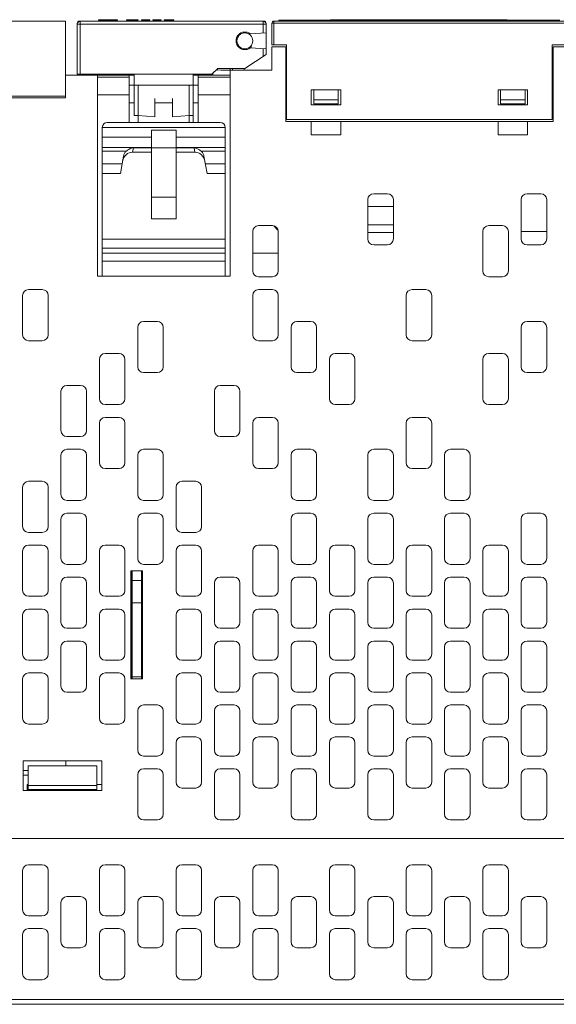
# Model space of a CAD drawing. Extents: x 0 to 866, y -1 to 607.
# Tile 33 of 39: x 323 to 377, y 417 to 517. Entities that reach past the tile are written whole.
import ezdxf

# ---------------------------------------------------------------- set-up
doc = ezdxf.new("R2010")
doc.units = 0
doc.header["$LTSCALE"] = 23.1
doc.header["$MEASUREMENT"] = 0
doc.layers.get('0').update_dxf_attribs({"linetype": 'CONTINUOUS'})

msp = doc.modelspace()

# ---------------------------------------------------------------- linework, layer by layer
at = {"lineweight": 5}
for p, q in [((297.452, 516.973), (327.252, 516.973)), ((327.252, 516.973), (327.252, 509.162)), ((328.652, 516.972), (347.452, 516.972)), ((328.752, 511.572), (328.752, 516.972)), ((330.627, 517.122), (330.627, 517.072)), ((330.627, 517.122), (332.562, 517.122)), ((330.627, 517.072), (332.562, 517.072)), ((330.713, 517.072), (330.713, 517.122)), ((332.476, 517.072), (332.476, 517.122)), ((332.562, 517.072), (332.562, 517.122)), ((333.459, 517.122), (334.665, 517.122)), ((333.459, 517.072), (334.665, 517.072)), ((333.46, 517.122), (333.46, 517.072)), ((334.665, 517.072), (334.665, 517.122)), ((334.979, 517.072), (334.979, 517.122)), ((334.979, 517.122), (335.836, 517.122)), ((334.979, 517.072), (335.836, 517.072)), ((335.161, 517.072), (335.161, 517.122)), ((335.313, 517.072), (335.313, 517.122)), ((335.836, 517.072), (335.836, 517.122)), ((336.128, 517.072), (336.128, 517.122)), ((336.128, 517.122), (336.979, 517.122)), ((336.128, 517.072), (336.979, 517.072)), ((336.979, 517.072), (336.979, 517.122)), ((337.295, 517.072), (337.295, 517.122)), ((337.295, 517.122), (338.266, 517.122)), ((337.295, 517.072), (338.266, 517.072)), ((337.463, 517.072), (337.463, 517.122)), ((338.064, 517.072), (338.064, 517.122)), ((338.266, 517.072), (338.266, 517.122)), ((347.352, 515.763), (347.352, 516.972)), ((348.452, 514.572), (348.452, 516.972)), ((378.052, 516.972), (348.452, 516.972)), ((348.952, 517.072), (348.952, 516.972)), ((377.552, 517.072), (348.952, 517.072)), ((354.226, 517.082), (354.226, 517.092)), ((354.226, 517.092), (354.341, 517.092)), ((354.341, 517.072), (354.341, 517.102)), ((354.341, 517.102), (358.654, 517.102)), ((354.632, 517.072), (354.632, 517.102)), ((355.827, 517.072), (355.827, 517.102)), ((356.034, 517.072), (356.034, 517.102)), ((356.052, 517.072), (356.052, 517.102)), ((356.339, 517.072), (356.339, 517.102)), ((356.756, 517.072), (356.756, 517.102)), ((357.007, 517.072), (357.007, 517.102)), ((357.048, 517.072), (357.048, 517.102)), ((357.113, 517.072), (357.113, 517.102)), ((357.172, 517.072), (357.172, 517.102)), ((357.225, 517.072), (357.225, 517.102)), ((357.257, 517.072), (357.257, 517.102)), ((357.554, 517.072), (357.554, 517.102)), ((358.232, 517.072), (358.232, 517.102)), ((358.529, 517.072), (358.529, 517.102)), ((358.562, 517.072), (358.562, 517.102)), ((358.591, 517.072), (358.591, 517.102)), ((358.615, 517.072), (358.615, 517.102)), ((358.633, 517.072), (358.633, 517.102)), ((358.646, 517.072), (358.646, 517.102)), ((358.657, 517.072), (358.657, 517.102)), ((358.657, 517.102), (360.525, 517.102)), ((358.871, 517.102), (358.871, 517.072)), ((359.596, 517.072), (359.596, 517.102)), ((360.101, 517.072), (360.101, 517.102)), ((360.2, 517.072), (360.2, 517.102)), ((360.251, 517.072), (360.251, 517.102)), ((360.288, 517.072), (360.288, 517.102)), ((360.353, 517.072), (360.353, 517.102)), ((360.416, 517.072), (360.416, 517.102)), ((360.476, 517.072), (360.476, 517.102)), ((360.513, 517.072), (360.513, 517.102)), ((360.527, 517.072), (360.527, 517.102)), ((360.527, 517.102), (363.228, 517.102)), ((360.824, 517.072), (360.824, 517.102)), ((361.217, 517.072), (361.217, 517.102)), ((361.33, 517.072), (361.33, 517.102)), ((361.537, 517.072), (361.537, 517.102)), ((362.704, 517.072), (362.704, 517.102)), ((363.032, 517.072), (363.032, 517.102)), ((363.228, 517.072), (363.228, 517.102)), ((363.234, 517.072), (363.234, 517.102)), ((363.248, 517.072), (363.248, 517.102)), ((363.248, 517.102), (372.163, 517.102)), ((363.993, 517.072), (363.993, 517.102)), ((364.113, 517.072), (364.113, 517.102)), ((364.744, 517.072), (364.744, 517.102)), ((364.872, 517.072), (364.872, 517.102)), ((365.656, 517.072), (365.656, 517.102)), ((366.262, 517.072), (366.262, 517.102)), ((367.01, 517.072), (367.01, 517.102)), ((367.847, 517.072), (367.847, 517.102)), ((368.25, 517.072), (368.25, 517.102)), ((369.865, 517.072), (369.865, 517.102)), ((371.885, 517.072), (371.885, 517.102)), ((371.909, 517.072), (371.909, 517.102)), ((371.927, 517.072), (371.927, 517.102)), ((371.968, 517.072), (371.968, 517.102)), ((372.005, 517.072), (372.005, 517.102)), ((372.038, 517.072), (372.038, 517.102)), ((372.068, 517.072), (372.068, 517.102)), ((372.093, 517.072), (372.093, 517.102)), ((372.114, 517.072), (372.114, 517.102)), ((372.132, 517.072), (372.132, 517.102)), ((372.146, 517.072), (372.146, 517.102)), ((372.155, 517.072), (372.155, 517.102)), ((372.161, 517.072), (372.161, 517.102)), ((372.163, 517.072), (372.163, 517.102)), ((328.452, 511.572), (328.452, 516.772)), ((328.452, 516.672), (347.652, 516.672)), ((346.05, 515.685), (347.652, 515.781)), ((347.652, 513.572), (347.652, 516.772)), ((348.252, 516.772), (348.252, 514.572)), ((348.252, 516.772), (378.252, 516.772)), ((344.631, 515.173), (344.727, 515.173)), ((344.892, 515.472), (344.753, 515.472)), ((344.945, 514.272), (345.114, 514.272)), ((345.448, 514.174), (345.448, 514.078)), ((346.051, 514.259), (347.652, 514.162)), ((346.152, 514.259), (346.152, 514.532)), ((347.352, 514.18), (347.352, 513.376)), ((349.752, 514.572), (348.252, 514.572)), ((348.252, 514.372), (348.252, 511.972)), ((349.652, 514.372), (348.252, 514.372)), ((349.652, 506.773), (349.652, 514.372)), ((349.752, 514.572), (349.752, 506.973)), ((376.752, 506.973), (376.752, 514.572)), ((378.252, 514.572), (376.752, 514.572)), ((376.852, 514.372), (376.852, 506.773)), ((378.252, 514.372), (376.852, 514.372)), ((345.502, 512.172), (347.652, 513.572)), ((342.152, 511.572), (342.752, 512.172)), ((342.75, 512.006), (342.585, 512.007)), ((342.75, 512.004), (342.585, 512.005)), ((345.502, 512.172), (342.752, 512.172)), ((344.002, 491.022), (344.002, 512.172)), ((348.252, 511.972), (344.002, 511.972)), ((344.252, 511.972), (344.252, 512.172)), ((345.448, 512.172), (345.448, 511.972)), ((349.752, 511.972), (349.652, 511.972)), ((376.852, 511.972), (376.752, 511.972)), ((327.252, 511.477), (334.252, 511.477)), ((342.152, 511.572), (328.452, 511.572)), ((330.052, 511.572), (330.052, 511.477)), ((330.502, 491.022), (330.502, 511.477)), ((333.752, 511.269), (330.502, 511.269)), ((332.052, 511.477), (332.052, 511.572)), ((333.752, 506.672), (333.752, 511.477)), ((334.252, 511.572), (334.252, 510.472)), ((340.252, 510.472), (340.252, 511.572)), ((344.002, 511.477), (340.252, 511.477)), ((340.752, 506.672), (340.752, 511.477)), ((344.002, 511.269), (340.752, 511.269)), ((342.252, 511.477), (342.252, 511.672)), ((340.752, 510.472), (333.752, 510.472)), ((334.252, 510.409), (334.252, 507.392)), ((334.652, 510.409), (334.652, 506.672)), ((339.852, 506.672), (339.852, 510.409)), ((340.252, 506.672), (340.252, 510.409)), ((352.252, 509.973), (352.252, 508.473)), ((355.252, 509.973), (352.252, 509.973)), ((352.502, 508.573), (352.502, 509.973)), ((355.002, 509.973), (355.002, 508.573)), ((355.252, 508.473), (355.252, 509.973)), ((371.252, 509.973), (371.252, 508.473)), ((374.252, 509.973), (371.252, 509.973)), ((371.502, 508.573), (371.502, 509.973)), ((374.002, 509.973), (374.002, 508.573)), ((374.252, 508.473), (374.252, 509.973)), ((327.252, 509.348), (297.552, 509.348)), ((297.552, 509.162), (327.252, 509.162)), ((330.502, 509.479), (333.752, 509.479)), ((336.352, 507.234), (336.352, 509.091)), ((338.152, 509.091), (338.152, 507.234)), ((344.002, 509.479), (340.752, 509.479)), ((355.002, 508.973), (352.502, 508.973)), ((374.002, 508.973), (371.502, 508.973)), ((334.252, 508.672), (333.752, 508.672)), ((338.152, 508.672), (336.352, 508.672)), ((340.752, 508.672), (340.252, 508.672)), ((352.252, 508.473), (355.252, 508.473)), ((355.002, 508.573), (352.502, 508.573)), ((371.252, 508.473), (374.252, 508.473)), ((374.002, 508.573), (371.502, 508.573)), ((334.652, 507.392), (334.252, 507.392)), ((334.652, 507.392), (336.352, 507.234)), ((339.852, 507.392), (338.152, 507.234)), ((340.252, 507.392), (339.852, 507.392)), ((376.852, 506.773), (349.652, 506.773)), ((376.752, 506.973), (349.752, 506.973)), ((352.252, 505.413), (352.252, 506.773)), ((355.252, 506.773), (355.252, 505.413)), ((371.252, 505.413), (371.252, 506.773)), ((374.252, 506.773), (374.252, 505.413)), ((331.002, 506.172), (331.002, 491.022)), ((343.502, 506.172), (331.002, 506.172)), ((331.502, 506.672), (343.002, 506.672)), ((336.002, 505.872), (336.002, 496.872)), ((338.502, 505.872), (336.002, 505.872)), ((338.502, 496.872), (338.502, 505.872)), ((343.502, 502.494), (343.502, 506.172)), ((336.002, 505.172), (331.002, 505.172)), ((343.502, 505.172), (338.502, 505.172)), ((355.252, 505.413), (352.252, 505.413)), ((374.252, 505.413), (371.252, 505.413)), ((331.002, 504.118), (336.002, 504.118)), ((333.454, 503.758), (331.002, 503.758)), ((334.082, 503.647), (334.162, 504.103)), ((336.002, 504.103), (334.162, 504.103)), ((338.502, 504.072), (336.002, 504.072)), ((338.502, 504.118), (343.502, 504.118)), ((340.341, 504.103), (338.502, 504.103)), ((340.341, 504.103), (340.422, 503.647)), ((343.502, 503.758), (341.049, 503.758)), ((333.162, 503.25), (332.852, 501.488)), ((336.002, 503.647), (334.082, 503.647)), ((340.422, 503.647), (338.502, 503.647)), ((341.652, 501.488), (341.341, 503.25)), ((333.023, 502.458), (331.002, 502.458)), ((343.502, 502.458), (341.481, 502.458)), ((343.502, 491.022), (343.502, 502.458)), ((332.852, 501.488), (331.002, 501.488)), ((343.502, 501.488), (341.652, 501.488)), ((336.002, 499.072), (338.502, 499.072)), ((358.002, 494.822), (358.002, 498.822)), ((358.602, 499.422), (360.002, 499.422)), ((360.602, 498.822), (360.602, 494.822)), ((373.602, 494.822), (373.602, 498.822)), ((374.202, 499.422), (375.602, 499.422)), ((376.202, 498.822), (376.202, 494.822)), ((358.002, 498.109), (360.602, 498.109)), ((338.502, 496.872), (336.002, 496.872)), ((346.902, 496.172), (348.302, 496.172)), ((348.454, 496.141), (348.871, 495.724)), ((360.602, 496.272), (358.002, 496.272)), ((370.302, 496.172), (371.702, 496.172)), ((331.002, 494.795), (343.502, 494.795)), ((346.302, 491.572), (346.302, 495.572)), ((348.902, 495.572), (348.902, 491.572)), ((358.002, 495.472), (360.602, 495.472)), ((369.702, 491.572), (369.702, 495.572)), ((372.302, 495.572), (372.302, 491.572)), ((373.602, 495.572), (376.202, 495.572)), ((343.502, 493.89), (331.002, 493.89)), ((360.002, 494.222), (358.602, 494.222)), ((375.602, 494.222), (374.202, 494.222)), ((331.002, 493.372), (343.502, 493.372)), ((348.902, 493.377), (346.302, 493.377)), ((343.502, 492.547), (331.002, 492.547)), ((344.002, 491.022), (330.502, 491.022)), ((348.302, 490.972), (346.902, 490.972)), ((371.702, 490.972), (370.302, 490.972)), ((322.902, 485.072), (322.902, 489.072)), ((323.502, 489.672), (324.902, 489.672)), ((325.502, 489.072), (325.502, 485.072)), ((346.302, 485.072), (346.302, 489.072)), ((346.902, 489.672), (348.302, 489.672)), ((348.902, 489.072), (348.902, 485.072)), ((361.902, 485.072), (361.902, 489.072)), ((362.502, 489.672), (363.902, 489.672)), ((364.502, 489.072), (364.502, 485.072)), ((334.602, 481.822), (334.602, 485.822)), ((335.202, 486.422), (336.602, 486.422)), ((337.202, 485.822), (337.202, 481.822)), ((350.202, 481.822), (350.202, 485.822)), ((350.802, 486.422), (352.202, 486.422)), ((352.802, 485.822), (352.802, 481.822)), ((373.602, 481.822), (373.602, 485.822)), ((374.202, 486.422), (375.602, 486.422)), ((376.202, 485.822), (376.202, 481.822)), ((324.902, 484.472), (323.502, 484.472)), ((348.302, 484.472), (346.902, 484.472)), ((363.902, 484.472), (362.502, 484.472)), ((331.302, 483.172), (332.702, 483.172)), ((354.702, 483.172), (356.102, 483.172)), ((370.302, 483.172), (371.702, 483.172)), ((330.702, 478.572), (330.702, 482.572)), ((333.302, 482.572), (333.302, 478.572)), ((354.102, 478.572), (354.102, 482.572)), ((356.702, 482.572), (356.702, 478.572)), ((369.702, 478.572), (369.702, 482.572)), ((372.302, 482.572), (372.302, 478.572)), ((336.602, 481.222), (335.202, 481.222)), ((352.202, 481.222), (350.802, 481.222)), ((375.602, 481.222), (374.202, 481.222)), ((327.402, 479.922), (328.802, 479.922)), ((343.002, 479.922), (344.402, 479.922)), ((326.802, 475.322), (326.802, 479.322)), ((329.402, 479.322), (329.402, 475.322)), ((342.402, 475.322), (342.402, 479.322)), ((345.002, 479.322), (345.002, 475.322)), ((332.702, 477.972), (331.302, 477.972)), ((356.102, 477.972), (354.702, 477.972)), ((371.702, 477.972), (370.302, 477.972)), ((330.702, 472.072), (330.702, 476.072)), ((331.302, 476.672), (332.702, 476.672)), ((333.302, 476.072), (333.302, 472.072)), ((346.302, 472.072), (346.302, 476.072)), ((346.902, 476.672), (348.302, 476.672)), ((348.902, 476.072), (348.902, 472.072)), ((361.902, 472.072), (361.902, 476.072)), ((362.502, 476.672), (363.902, 476.672)), ((364.502, 476.072), (364.502, 472.072)), ((328.802, 474.722), (327.402, 474.722)), ((344.402, 474.722), (343.002, 474.722)), ((326.802, 468.822), (326.802, 472.822)), ((327.402, 473.422), (328.802, 473.422)), ((329.402, 472.822), (329.402, 468.822)), ((334.602, 468.822), (334.602, 472.822)), ((335.202, 473.422), (336.602, 473.422)), ((337.202, 472.822), (337.202, 468.822)), ((350.202, 468.822), (350.202, 472.822)), ((350.802, 473.422), (352.202, 473.422)), ((352.802, 472.822), (352.802, 468.822)), ((358.002, 468.822), (358.002, 472.822)), ((358.602, 473.422), (360.002, 473.422)), ((360.602, 472.822), (360.602, 468.822)), ((365.802, 468.822), (365.802, 472.822)), ((366.402, 473.422), (367.802, 473.422)), ((368.402, 472.822), (368.402, 468.822)), ((332.702, 471.472), (331.302, 471.472)), ((348.302, 471.472), (346.902, 471.472)), ((363.902, 471.472), (362.502, 471.472)), ((323.502, 470.172), (324.902, 470.172)), ((339.102, 470.172), (340.502, 470.172)), ((322.902, 465.572), (322.902, 469.572)), ((325.502, 469.572), (325.502, 465.572)), ((338.502, 465.572), (338.502, 469.572)), ((341.102, 469.572), (341.102, 465.572)), ((328.802, 468.222), (327.402, 468.222)), ((336.602, 468.222), (335.202, 468.222)), ((352.202, 468.222), (350.802, 468.222)), ((360.002, 468.222), (358.602, 468.222)), ((367.802, 468.222), (366.402, 468.222)), ((327.402, 466.922), (328.802, 466.922)), ((335.202, 466.922), (336.602, 466.922)), ((350.802, 466.922), (352.202, 466.922)), ((358.602, 466.922), (360.002, 466.922)), ((366.402, 466.922), (367.802, 466.922)), ((374.202, 466.922), (375.602, 466.922)), ((326.802, 462.322), (326.802, 466.322)), ((329.402, 466.322), (329.402, 462.322)), ((334.602, 462.322), (334.602, 466.322)), ((337.202, 466.322), (337.202, 462.322)), ((350.202, 462.322), (350.202, 466.322)), ((352.802, 466.322), (352.802, 462.322)), ((358.002, 462.322), (358.002, 466.322)), ((360.602, 466.322), (360.602, 462.322)), ((365.802, 462.322), (365.802, 466.322)), ((368.402, 466.322), (368.402, 462.322)), ((373.602, 462.322), (373.602, 466.322)), ((376.202, 466.322), (376.202, 462.322)), ((324.902, 464.972), (323.502, 464.972)), ((340.502, 464.972), (339.102, 464.972)), ((322.902, 459.072), (322.902, 463.072)), ((323.502, 463.672), (324.902, 463.672)), ((325.502, 463.072), (325.502, 459.072)), ((330.702, 459.072), (330.702, 463.072)), ((331.302, 463.672), (332.702, 463.672)), ((333.302, 463.072), (333.302, 459.072)), ((338.502, 459.072), (338.502, 463.072)), ((339.102, 463.672), (340.502, 463.672)), ((341.102, 463.072), (341.102, 459.072)), ((346.302, 459.072), (346.302, 463.072)), ((346.902, 463.672), (348.302, 463.672)), ((348.902, 463.072), (348.902, 459.072)), ((354.102, 459.072), (354.102, 463.072)), ((354.702, 463.672), (356.102, 463.672)), ((356.702, 463.072), (356.702, 459.072)), ((361.902, 459.072), (361.902, 463.072)), ((362.502, 463.672), (363.902, 463.672)), ((364.502, 463.072), (364.502, 459.072)), ((369.702, 459.072), (369.702, 463.072)), ((370.302, 463.672), (371.702, 463.672)), ((372.302, 463.072), (372.302, 459.072)), ((328.802, 461.722), (327.402, 461.722)), ((336.602, 461.722), (335.202, 461.722)), ((352.202, 461.722), (350.802, 461.722)), ((360.002, 461.722), (358.602, 461.722)), ((367.802, 461.722), (366.402, 461.722)), ((375.602, 461.722), (374.202, 461.722)), ((333.915, 450.072), (333.915, 461.072)), ((333.915, 461.072), (335.102, 461.072)), ((335.002, 450.072), (335.002, 461.072)), ((335.102, 461.072), (335.102, 450.072)), ((326.802, 455.822), (326.802, 459.822)), ((327.402, 460.422), (328.802, 460.422)), ((329.402, 459.822), (329.402, 455.822)), ((334.002, 460.135), (334.002, 460.008)), ((334.002, 460.135), (334.002, 460.008)), ((334.002, 460.072), (335.002, 460.072)), ((342.402, 455.822), (342.402, 459.822)), ((343.002, 460.422), (344.402, 460.422)), ((345.002, 459.822), (345.002, 455.822)), ((350.202, 455.822), (350.202, 459.822)), ((350.802, 460.422), (352.202, 460.422)), ((352.802, 459.822), (352.802, 455.822)), ((358.002, 455.822), (358.002, 459.822)), ((358.602, 460.422), (360.002, 460.422)), ((360.602, 459.822), (360.602, 455.822)), ((365.802, 455.822), (365.802, 459.822)), ((367.802, 460.422), (366.402, 460.422)), ((368.402, 459.822), (368.402, 455.822)), ((373.602, 455.822), (373.602, 459.822)), ((374.202, 460.422), (375.602, 460.422)), ((376.202, 459.822), (376.202, 455.822)), ((324.902, 458.472), (323.502, 458.472)), ((332.702, 458.472), (331.302, 458.472)), ((334.002, 457.884), (334.002, 457.757)), ((334.002, 457.884), (334.002, 457.757)), ((334.002, 457.82), (335.002, 457.82)), ((340.502, 458.472), (339.102, 458.472)), ((348.302, 458.472), (346.902, 458.472)), ((356.102, 458.472), (354.702, 458.472)), ((363.902, 458.472), (362.502, 458.472)), ((371.702, 458.472), (370.302, 458.472)), ((323.502, 457.172), (324.902, 457.172)), ((331.302, 457.172), (332.702, 457.172)), ((339.102, 457.172), (340.502, 457.172)), ((346.902, 457.172), (348.302, 457.172)), ((354.702, 457.172), (356.102, 457.172)), ((362.502, 457.172), (363.902, 457.172)), ((370.302, 457.172), (371.702, 457.172)), ((322.902, 452.572), (322.902, 456.572)), ((325.502, 456.572), (325.502, 452.572)), ((330.702, 452.572), (330.702, 456.572)), ((333.302, 456.572), (333.302, 452.572)), ((338.502, 452.572), (338.502, 456.572)), ((341.102, 456.572), (341.102, 452.572)), ((346.302, 452.572), (346.302, 456.572)), ((348.902, 456.572), (348.902, 452.572)), ((354.102, 452.572), (354.102, 456.572)), ((356.702, 456.572), (356.702, 452.572)), ((361.902, 452.572), (361.902, 456.572)), ((364.502, 456.572), (364.502, 452.572)), ((369.702, 452.572), (369.702, 456.572)), ((372.302, 456.572), (372.302, 452.572)), ((328.802, 455.222), (327.402, 455.222)), ((344.402, 455.222), (343.002, 455.222)), ((352.202, 455.222), (350.802, 455.222)), ((360.002, 455.222), (358.602, 455.222)), ((367.802, 455.222), (366.402, 455.222)), ((375.602, 455.222), (374.202, 455.222)), ((327.402, 453.922), (328.802, 453.922)), ((343.002, 453.922), (344.402, 453.922)), ((350.802, 453.922), (352.202, 453.922)), ((358.602, 453.922), (360.002, 453.922)), ((366.402, 453.922), (367.802, 453.922)), ((374.202, 453.922), (375.602, 453.922)), ((326.802, 449.322), (326.802, 453.322)), ((329.402, 453.322), (329.402, 449.322)), ((342.402, 449.322), (342.402, 453.322)), ((345.002, 453.322), (345.002, 449.322)), ((350.202, 449.322), (350.202, 453.322)), ((352.802, 453.322), (352.802, 449.322)), ((358.002, 449.322), (358.002, 453.322)), ((360.602, 453.322), (360.602, 449.322)), ((365.802, 449.322), (365.802, 453.322)), ((368.402, 453.322), (368.402, 449.322)), ((373.602, 449.322), (373.602, 453.322)), ((376.202, 453.322), (376.202, 449.322)), ((324.902, 451.972), (323.502, 451.972)), ((332.702, 451.972), (331.302, 451.972)), ((340.502, 451.972), (339.102, 451.972)), ((348.302, 451.972), (346.902, 451.972)), ((356.102, 451.972), (354.702, 451.972)), ((363.902, 451.972), (362.502, 451.972)), ((371.702, 451.972), (370.302, 451.972)), ((322.902, 446.072), (322.902, 450.072)), ((323.502, 450.672), (324.902, 450.672)), ((325.502, 450.072), (325.502, 446.072)), ((330.702, 446.072), (330.702, 450.072)), ((331.302, 450.672), (332.702, 450.672)), ((333.302, 450.072), (333.302, 446.072)), ((335.102, 450.072), (333.915, 450.072)), ((334.002, 450.335), (334.002, 450.208)), ((334.002, 450.335), (334.002, 450.208)), ((334.002, 450.272), (335.002, 450.272)), ((338.502, 446.072), (338.502, 450.072)), ((339.102, 450.672), (340.502, 450.672)), ((341.102, 450.072), (341.102, 446.072)), ((346.302, 446.072), (346.302, 450.072)), ((346.902, 450.672), (348.302, 450.672)), ((348.902, 450.072), (348.902, 446.072)), ((354.102, 446.072), (354.102, 450.072)), ((354.702, 450.672), (356.102, 450.672)), ((356.702, 450.072), (356.702, 446.072)), ((361.902, 446.072), (361.902, 450.072)), ((362.502, 450.672), (363.902, 450.672)), ((364.502, 450.072), (364.502, 446.072)), ((369.702, 446.072), (369.702, 450.072)), ((370.302, 450.672), (371.702, 450.672)), ((372.302, 450.072), (372.302, 446.072)), ((328.802, 448.722), (327.402, 448.722)), ((344.402, 448.722), (343.002, 448.722)), ((352.202, 448.722), (350.802, 448.722)), ((360.002, 448.722), (358.602, 448.722)), ((367.802, 448.722), (366.402, 448.722)), ((375.602, 448.722), (374.202, 448.722)), ((334.602, 442.822), (334.602, 446.822)), ((335.202, 447.422), (336.602, 447.422)), ((337.202, 446.822), (337.202, 442.822)), ((342.402, 442.822), (342.402, 446.822)), ((343.002, 447.422), (344.402, 447.422)), ((345.002, 446.822), (345.002, 442.822)), ((350.202, 442.822), (350.202, 446.822)), ((350.802, 447.422), (352.202, 447.422)), ((352.802, 446.822), (352.802, 442.822)), ((358.002, 442.822), (358.002, 446.822)), ((358.602, 447.422), (360.002, 447.422)), ((360.602, 446.822), (360.602, 442.822)), ((365.802, 442.822), (365.802, 446.822)), ((366.402, 447.422), (367.802, 447.422)), ((368.402, 446.822), (368.402, 442.822)), ((373.602, 442.822), (373.602, 446.822)), ((374.202, 447.422), (375.602, 447.422)), ((376.202, 446.822), (376.202, 442.822)), ((324.902, 445.472), (323.502, 445.472)), ((332.702, 445.472), (331.302, 445.472)), ((340.502, 445.472), (339.102, 445.472)), ((348.302, 445.472), (346.902, 445.472)), ((356.102, 445.472), (354.702, 445.472)), ((363.902, 445.472), (362.502, 445.472)), ((371.702, 445.472), (370.302, 445.472)), ((339.102, 444.172), (340.502, 444.172)), ((346.902, 444.172), (348.302, 444.172)), ((354.702, 444.172), (356.102, 444.172)), ((362.502, 444.172), (363.902, 444.172)), ((370.302, 444.172), (371.702, 444.172)), ((338.502, 439.572), (338.502, 443.572)), ((341.102, 443.572), (341.102, 439.572)), ((346.302, 439.572), (346.302, 443.572)), ((348.902, 443.572), (348.902, 439.572)), ((354.102, 439.572), (354.102, 443.572)), ((356.702, 443.572), (356.702, 439.572)), ((361.902, 439.572), (361.902, 443.572)), ((364.502, 443.572), (364.502, 439.572)), ((369.702, 439.572), (369.702, 443.572)), ((372.302, 443.572), (372.302, 439.572)), ((322.952, 438.722), (322.952, 441.722)), ((322.952, 441.722), (330.952, 441.722)), ((327.302, 441.222), (327.302, 441.722)), ((330.952, 441.722), (330.952, 438.722)), ((336.602, 442.222), (335.202, 442.222)), ((344.402, 442.222), (343.002, 442.222)), ((352.202, 442.222), (350.802, 442.222)), ((360.002, 442.222), (358.602, 442.222)), ((367.802, 442.222), (366.402, 442.222)), ((375.602, 442.222), (374.202, 442.222)), ((322.952, 440.749), (323.452, 440.749)), ((323.452, 438.722), (323.452, 441.222)), ((323.452, 441.222), (330.452, 441.222)), ((330.452, 441.222), (330.452, 438.722)), ((335.202, 440.922), (336.602, 440.922)), ((343.002, 440.922), (344.402, 440.922)), ((350.802, 440.922), (352.202, 440.922)), ((358.602, 440.922), (360.002, 440.922)), ((366.402, 440.922), (367.802, 440.922)), ((374.202, 440.922), (375.602, 440.922)), ((322.952, 440.27), (323.452, 440.27)), ((334.602, 436.322), (334.602, 440.322)), ((337.202, 440.322), (337.202, 436.322)), ((342.402, 436.322), (342.402, 440.322)), ((345.002, 440.322), (345.002, 436.322)), ((350.202, 436.322), (350.202, 440.322)), ((352.802, 440.322), (352.802, 436.322)), ((358.002, 436.322), (358.002, 440.322)), ((360.602, 440.322), (360.602, 436.322)), ((365.802, 436.322), (365.802, 440.322)), ((368.402, 440.322), (368.402, 436.322)), ((373.602, 436.322), (373.602, 440.322)), ((376.202, 440.322), (376.202, 436.322)), ((330.952, 438.722), (322.952, 438.722)), ((323.352, 438.722), (323.352, 439.316)), ((323.352, 439.316), (323.452, 439.316)), ((323.452, 439.222), (330.452, 439.222)), ((323.452, 438.822), (330.452, 438.822)), ((330.452, 439.316), (330.952, 439.316)), ((340.502, 438.972), (339.102, 438.972)), ((348.302, 438.972), (346.902, 438.972)), ((356.102, 438.972), (354.702, 438.972)), ((363.902, 438.972), (362.502, 438.972)), ((371.702, 438.972), (370.302, 438.972)), ((336.602, 435.722), (335.202, 435.722)), ((344.402, 435.722), (343.002, 435.722)), ((352.202, 435.722), (350.802, 435.722)), ((360.002, 435.722), (358.602, 435.722)), ((367.802, 435.722), (366.402, 435.722)), ((375.602, 435.722), (374.202, 435.722)), ((431.352, 433.822), (295.052, 433.822)), ((323.502, 431.172), (324.902, 431.172)), ((332.702, 431.172), (331.302, 431.172)), ((340.502, 431.172), (339.102, 431.172)), ((348.302, 431.172), (346.902, 431.172)), ((356.102, 431.172), (354.702, 431.172)), ((363.902, 431.172), (362.502, 431.172)), ((371.702, 431.172), (370.302, 431.172)), ((322.902, 426.572), (322.902, 430.572)), ((325.502, 430.572), (325.502, 426.572)), ((330.702, 430.572), (330.702, 426.572)), ((333.302, 426.572), (333.302, 430.572)), ((338.502, 430.572), (338.502, 426.572)), ((341.102, 426.572), (341.102, 430.572)), ((346.302, 430.572), (346.302, 426.572)), ((348.902, 426.572), (348.902, 430.572)), ((354.102, 430.572), (354.102, 426.572)), ((356.702, 426.572), (356.702, 430.572)), ((361.902, 430.572), (361.902, 426.572)), ((364.502, 426.572), (364.502, 430.572)), ((369.702, 430.572), (369.702, 426.572)), ((372.302, 426.572), (372.302, 430.572)), ((327.402, 427.922), (328.802, 427.922)), ((336.602, 427.922), (335.202, 427.922)), ((344.402, 427.922), (343.002, 427.922)), ((352.202, 427.922), (350.802, 427.922)), ((360.002, 427.922), (358.602, 427.922)), ((367.802, 427.922), (366.402, 427.922)), ((375.602, 427.922), (374.202, 427.922)), ((326.802, 423.322), (326.802, 427.322)), ((329.402, 427.322), (329.402, 423.322)), ((334.602, 427.322), (334.602, 423.322)), ((337.202, 423.322), (337.202, 427.322)), ((342.402, 427.322), (342.402, 423.322)), ((345.002, 423.322), (345.002, 427.322)), ((350.202, 427.322), (350.202, 423.322)), ((352.802, 423.322), (352.802, 427.322)), ((358.002, 427.322), (358.002, 423.322)), ((360.602, 423.322), (360.602, 427.322)), ((365.802, 427.322), (365.802, 423.322)), ((368.402, 423.322), (368.402, 427.322)), ((373.602, 427.322), (373.602, 423.322)), ((376.202, 423.322), (376.202, 427.322)), ((324.902, 425.972), (323.502, 425.972)), ((331.302, 425.972), (332.702, 425.972)), ((339.102, 425.972), (340.502, 425.972)), ((346.902, 425.972), (348.302, 425.972)), ((354.702, 425.972), (356.102, 425.972)), ((362.502, 425.972), (363.902, 425.972)), ((370.302, 425.972), (371.702, 425.972)), ((323.502, 424.672), (324.902, 424.672)), ((332.702, 424.672), (331.302, 424.672)), ((340.502, 424.672), (339.102, 424.672)), ((348.302, 424.672), (346.902, 424.672)), ((356.102, 424.672), (354.702, 424.672)), ((363.902, 424.672), (362.502, 424.672)), ((371.702, 424.672), (370.302, 424.672)), ((322.902, 420.072), (322.902, 424.072)), ((325.502, 424.072), (325.502, 420.072)), ((330.702, 424.072), (330.702, 420.072)), ((333.302, 420.072), (333.302, 424.072)), ((338.502, 424.072), (338.502, 420.072)), ((341.102, 420.072), (341.102, 424.072)), ((346.302, 424.072), (346.302, 420.072)), ((348.902, 420.072), (348.902, 424.072)), ((354.102, 424.072), (354.102, 420.072)), ((356.702, 420.072), (356.702, 424.072)), ((361.902, 424.072), (361.902, 420.072)), ((364.502, 420.072), (364.502, 424.072)), ((369.702, 424.072), (369.702, 420.072)), ((372.302, 420.072), (372.302, 424.072)), ((328.802, 422.722), (327.402, 422.722)), ((335.202, 422.722), (336.602, 422.722)), ((343.002, 422.722), (344.402, 422.722)), ((350.802, 422.722), (352.202, 422.722)), ((358.602, 422.722), (360.002, 422.722)), ((366.402, 422.722), (367.802, 422.722)), ((374.202, 422.722), (375.602, 422.722)), ((324.902, 419.472), (323.502, 419.472)), ((331.302, 419.472), (332.702, 419.472)), ((339.102, 419.472), (340.502, 419.472)), ((346.902, 419.472), (348.302, 419.472)), ((354.702, 419.472), (356.102, 419.472)), ((362.502, 419.472), (363.902, 419.472)), ((370.302, 419.472), (371.702, 419.472)), ((431.352, 417.472), (295.052, 417.472)), ((295.552, 416.972), (430.852, 416.972))]:
    msp.add_line(p, q, dxfattribs=at)
at = {"lineweight": 5, "const_width": 0.151}
msp.add_lwpolyline([(334.002, 461.072), (334.002, 450.072)], dxfattribs=at)
at = {"lineweight": 5}
msp.add_circle((345.502, 514.972), 0.8, dxfattribs=at)
for centre, radius, start, end in [((328.752, 516.672), 0.3, 90, 180), ((328.652, 516.772), 0.2, 89.99999, 180), ((347.352, 516.672), 0.3, 0, 90), ((348.452, 516.772), 0.2, 90.00001, 179.99998), ((345.502, 514.972), 0.9, 52.43187, 307.6304), ((331.502, 506.172), 0.5, 90, 180), ((343.002, 506.172), 0.5, 0, 90), ((358.602, 498.822), 0.6, 90, 180), ((360.002, 498.822), 0.6, 0, 90), ((374.202, 498.822), 0.6, 90, 180), ((375.602, 498.822), 0.6, 0, 90), ((346.902, 495.572), 0.6, 90, 180), ((348.302, 495.572), 0.6, 0, 90), ((370.302, 495.572), 0.6, 90, 180), ((371.702, 495.572), 0.6, 0, 90), ((358.602, 494.822), 0.6, 180, 270), ((360.002, 494.822), 0.6, 270, 0), ((374.202, 494.822), 0.6, 180, 270), ((375.602, 494.822), 0.6, 270, 0), ((346.902, 491.572), 0.6, 180, 270), ((348.302, 491.572), 0.6, 270, 0), ((370.302, 491.572), 0.6, 180, 270), ((371.702, 491.572), 0.6, 270, 0), ((323.502, 489.072), 0.6, 90, 180), ((324.902, 489.072), 0.6, 0, 90), ((346.902, 489.072), 0.6, 90, 180), ((348.302, 489.072), 0.6, 0, 90), ((362.502, 489.072), 0.6, 90, 180), ((363.902, 489.072), 0.6, 0, 90), ((335.202, 485.822), 0.6, 90, 180), ((336.602, 485.822), 0.6, 0, 90), ((350.802, 485.822), 0.6, 90, 180), ((352.202, 485.822), 0.6, 0, 90), ((374.202, 485.822), 0.6, 90, 180), ((375.602, 485.822), 0.6, 0, 90), ((323.502, 485.072), 0.6, 180, 270), ((324.902, 485.072), 0.6, 270, 0), ((346.902, 485.072), 0.6, 180, 270), ((348.302, 485.072), 0.6, 270, 0), ((362.502, 485.072), 0.6, 180, 270), ((363.902, 485.072), 0.6, 270, 0), ((331.302, 482.572), 0.6, 90, 180), ((332.702, 482.572), 0.6, 0, 90), ((354.702, 482.572), 0.6, 90, 180), ((356.102, 482.572), 0.6, 0, 90), ((370.302, 482.572), 0.6, 90, 180), ((371.702, 482.572), 0.6, 0, 90), ((335.202, 481.822), 0.6, 180, 270), ((336.602, 481.822), 0.6, 270, 0), ((350.802, 481.822), 0.6, 180, 270), ((352.202, 481.822), 0.6, 270, 0), ((374.202, 481.822), 0.6, 180, 270), ((375.602, 481.822), 0.6, 270, 0), ((327.402, 479.322), 0.6, 90, 180), ((328.802, 479.322), 0.6, 0, 90), ((343.002, 479.322), 0.6, 90, 180), ((344.402, 479.322), 0.6, 0, 90), ((331.302, 478.572), 0.6, 180, 270), ((332.702, 478.572), 0.6, 270, 0), ((354.702, 478.572), 0.6, 180, 270), ((356.102, 478.572), 0.6, 270, 0), ((370.302, 478.572), 0.6, 180, 270), ((371.702, 478.572), 0.6, 270, 0), ((331.302, 476.072), 0.6, 90, 180), ((332.702, 476.072), 0.6, 0, 90), ((346.902, 476.072), 0.6, 90, 180), ((348.302, 476.072), 0.6, 0, 90), ((362.502, 476.072), 0.6, 90, 180), ((363.902, 476.072), 0.6, 0, 90), ((327.402, 475.322), 0.6, 180, 270), ((328.802, 475.322), 0.6, 270, 0), ((343.002, 475.322), 0.6, 180, 270), ((344.402, 475.322), 0.6, 270, 0), ((327.402, 472.822), 0.6, 90, 180), ((328.802, 472.822), 0.6, 0, 90), ((335.202, 472.822), 0.6, 90, 180), ((336.602, 472.822), 0.6, 0, 90), ((350.802, 472.822), 0.6, 90, 180), ((352.202, 472.822), 0.6, 0, 90), ((358.602, 472.822), 0.6, 90, 180), ((360.002, 472.822), 0.6, 0, 90), ((366.402, 472.822), 0.6, 90, 180), ((367.802, 472.822), 0.6, 0, 90), ((331.302, 472.072), 0.6, 180, 270), ((332.702, 472.072), 0.6, 270, 0), ((346.902, 472.072), 0.6, 180, 270), ((348.302, 472.072), 0.6, 270, 0), ((362.502, 472.072), 0.6, 180, 270), ((363.902, 472.072), 0.6, 270, 0), ((323.502, 469.572), 0.6, 90, 180), ((324.902, 469.572), 0.6, 0, 90), ((339.102, 469.572), 0.6, 90, 180), ((340.502, 469.572), 0.6, 0, 90), ((327.402, 468.822), 0.6, 180, 270), ((328.802, 468.822), 0.6, 270, 0), ((335.202, 468.822), 0.6, 180, 270), ((336.602, 468.822), 0.6, 270, 0), ((350.802, 468.822), 0.6, 180, 270), ((352.202, 468.822), 0.6, 270, 0), ((358.602, 468.822), 0.6, 180, 270), ((360.002, 468.822), 0.6, 270, 0), ((366.402, 468.822), 0.6, 180, 270), ((367.802, 468.822), 0.6, 270, 0), ((327.402, 466.322), 0.6, 90, 180), ((328.802, 466.322), 0.6, 0, 90), ((335.202, 466.322), 0.6, 90, 180), ((336.602, 466.322), 0.6, 0, 90), ((350.802, 466.322), 0.6, 90, 180), ((352.202, 466.322), 0.6, 0, 90), ((358.602, 466.322), 0.6, 90, 180), ((360.002, 466.322), 0.6, 0, 90), ((366.402, 466.322), 0.6, 90, 180), ((367.802, 466.322), 0.6, 0, 90), ((374.202, 466.322), 0.6, 90, 180), ((375.602, 466.322), 0.6, 0, 90), ((323.502, 465.572), 0.6, 180, 270), ((324.902, 465.572), 0.6, 270, 0), ((339.102, 465.572), 0.6, 180, 270), ((340.502, 465.572), 0.6, 270, 0), ((323.502, 463.072), 0.6, 90, 180), ((324.902, 463.072), 0.6, 0, 90), ((331.302, 463.072), 0.6, 90, 180), ((332.702, 463.072), 0.6, 0, 90), ((339.102, 463.072), 0.6, 90, 180), ((340.502, 463.072), 0.6, 0, 90), ((346.902, 463.072), 0.6, 90, 180), ((348.302, 463.072), 0.6, 0, 90), ((354.702, 463.072), 0.6, 90, 180), ((356.102, 463.072), 0.6, 0, 90), ((362.502, 463.072), 0.6, 90, 180), ((363.902, 463.072), 0.6, 0, 90), ((370.302, 463.072), 0.6, 90, 180), ((371.702, 463.072), 0.6, 0, 90), ((327.402, 462.322), 0.6, 180, 270), ((328.802, 462.322), 0.6, 270, 0), ((335.202, 462.322), 0.6, 180, 270), ((336.602, 462.322), 0.6, 270, 0), ((350.802, 462.322), 0.6, 180, 270), ((352.202, 462.322), 0.6, 270, 0), ((358.602, 462.322), 0.6, 180, 270), ((360.002, 462.322), 0.6, 270, 0), ((366.402, 462.322), 0.6, 180, 270), ((367.802, 462.322), 0.6, 270, 0), ((374.202, 462.322), 0.6, 180, 270), ((375.602, 462.322), 0.6, 270, 0), ((327.402, 459.822), 0.6, 90, 180), ((328.802, 459.822), 0.6, 0, 90), ((343.002, 459.822), 0.6, 90, 180), ((344.402, 459.822), 0.6, 0, 90), ((350.802, 459.822), 0.6, 90, 180), ((352.202, 459.822), 0.6, 0, 90), ((358.602, 459.822), 0.6, 90, 180), ((360.002, 459.822), 0.6, 0, 90), ((366.402, 459.822), 0.6, 90, 180), ((367.802, 459.822), 0.6, 0, 90), ((374.202, 459.822), 0.6, 90, 180), ((375.602, 459.822), 0.6, 0, 90), ((323.502, 459.072), 0.6, 180, 270), ((324.902, 459.072), 0.6, 270, 0), ((331.302, 459.072), 0.6, 180, 270), ((332.702, 459.072), 0.6, 270, 0), ((339.102, 459.072), 0.6, 180, 270), ((340.502, 459.072), 0.6, 270, 0), ((346.902, 459.072), 0.6, 180, 270), ((348.302, 459.072), 0.6, 270, 0), ((354.702, 459.072), 0.6, 180, 270), ((356.102, 459.072), 0.6, 270, 0), ((362.502, 459.072), 0.6, 180, 270), ((363.902, 459.072), 0.6, 270, 0), ((370.302, 459.072), 0.6, 180, 270), ((371.702, 459.072), 0.6, 270, 0), ((323.502, 456.572), 0.6, 90, 180), ((324.902, 456.572), 0.6, 0, 90), ((331.302, 456.572), 0.6, 90, 180), ((332.702, 456.572), 0.6, 0, 90), ((339.102, 456.572), 0.6, 90, 180), ((340.502, 456.572), 0.6, 0, 90), ((346.902, 456.572), 0.6, 90, 180), ((348.302, 456.572), 0.6, 0, 90), ((354.702, 456.572), 0.6, 90, 180), ((356.102, 456.572), 0.6, 0, 90), ((362.502, 456.572), 0.6, 90, 180), ((363.902, 456.572), 0.6, 0, 90), ((370.302, 456.572), 0.6, 90, 180), ((371.702, 456.572), 0.6, 0, 90), ((327.402, 455.822), 0.6, 180, 270), ((328.802, 455.822), 0.6, 270, 0), ((343.002, 455.822), 0.6, 180, 270), ((344.402, 455.822), 0.6, 270, 0), ((350.802, 455.822), 0.6, 180, 270), ((352.202, 455.822), 0.6, 270, 0), ((358.602, 455.822), 0.6, 180, 270), ((360.002, 455.822), 0.6, 270, 0), ((366.402, 455.822), 0.6, 180, 270), ((367.802, 455.822), 0.6, 270, 0), ((374.202, 455.822), 0.6, 180, 270), ((375.602, 455.822), 0.6, 270, 0), ((327.402, 453.322), 0.6, 90, 180), ((328.802, 453.322), 0.6, 0, 90), ((343.002, 453.322), 0.6, 90, 180), ((344.402, 453.322), 0.6, 0, 90), ((350.802, 453.322), 0.6, 90, 180), ((352.202, 453.322), 0.6, 0, 90), ((358.602, 453.322), 0.6, 90, 180), ((360.002, 453.322), 0.6, 0, 90), ((366.402, 453.322), 0.6, 90, 180), ((367.802, 453.322), 0.6, 0, 90), ((374.202, 453.322), 0.6, 90, 180), ((375.602, 453.322), 0.6, 0, 90), ((323.502, 452.572), 0.6, 180, 270), ((324.902, 452.572), 0.6, 270, 0), ((331.302, 452.572), 0.6, 180, 270), ((332.702, 452.572), 0.6, 270, 0), ((339.102, 452.572), 0.6, 180, 270), ((340.502, 452.572), 0.6, 270, 0), ((346.902, 452.572), 0.6, 180, 270), ((348.302, 452.572), 0.6, 270, 0), ((354.702, 452.572), 0.6, 180, 270), ((356.102, 452.572), 0.6, 270, 0), ((362.502, 452.572), 0.6, 180, 270), ((363.902, 452.572), 0.6, 270, 0), ((370.302, 452.572), 0.6, 180, 270), ((371.702, 452.572), 0.6, 270, 0), ((323.502, 450.072), 0.6, 90, 180), ((324.902, 450.072), 0.6, 0, 90), ((331.302, 450.072), 0.6, 90, 180), ((332.702, 450.072), 0.6, 0, 90), ((339.102, 450.072), 0.6, 90, 180), ((340.502, 450.072), 0.6, 0, 90), ((346.902, 450.072), 0.6, 90, 180), ((348.302, 450.072), 0.6, 0, 90), ((354.702, 450.072), 0.6, 90, 180), ((356.102, 450.072), 0.6, 0, 90), ((362.502, 450.072), 0.6, 90, 180), ((363.902, 450.072), 0.6, 0, 90), ((370.302, 450.072), 0.6, 90, 180), ((371.702, 450.072), 0.6, 0, 90), ((327.402, 449.322), 0.6, 180, 270), ((328.802, 449.322), 0.6, 270, 0), ((343.002, 449.322), 0.6, 180, 270), ((344.402, 449.322), 0.6, 270, 0), ((350.802, 449.322), 0.6, 180, 270), ((352.202, 449.322), 0.6, 270, 0), ((358.602, 449.322), 0.6, 180, 270), ((360.002, 449.322), 0.6, 270, 0), ((366.402, 449.322), 0.6, 180, 270), ((367.802, 449.322), 0.6, 270, 0), ((374.202, 449.322), 0.6, 180, 270), ((375.602, 449.322), 0.6, 270, 0), ((335.202, 446.822), 0.6, 90, 180), ((336.602, 446.822), 0.6, 0, 90), ((343.002, 446.822), 0.6, 90, 180), ((344.402, 446.822), 0.6, 0, 90), ((350.802, 446.822), 0.6, 90, 180), ((352.202, 446.822), 0.6, 0, 90), ((358.602, 446.822), 0.6, 90, 180), ((360.002, 446.822), 0.6, 0, 90), ((366.402, 446.822), 0.6, 90, 180), ((367.802, 446.822), 0.6, 0, 90), ((374.202, 446.822), 0.6, 90, 180), ((375.602, 446.822), 0.6, 0, 90), ((323.502, 446.072), 0.6, 180, 270), ((324.902, 446.072), 0.6, 270, 0), ((331.302, 446.072), 0.6, 180, 270), ((332.702, 446.072), 0.6, 270, 0), ((339.102, 446.072), 0.6, 180, 270), ((340.502, 446.072), 0.6, 270, 0), ((346.902, 446.072), 0.6, 180, 270), ((348.302, 446.072), 0.6, 270, 0), ((354.702, 446.072), 0.6, 180, 270), ((356.102, 446.072), 0.6, 270, 0), ((362.502, 446.072), 0.6, 180, 270), ((363.902, 446.072), 0.6, 270, 0), ((370.302, 446.072), 0.6, 180, 270), ((371.702, 446.072), 0.6, 270, 0), ((339.102, 443.572), 0.6, 90, 180), ((340.502, 443.572), 0.6, 0, 90), ((346.902, 443.572), 0.6, 90, 180), ((348.302, 443.572), 0.6, 0, 90), ((354.702, 443.572), 0.6, 90, 180), ((356.102, 443.572), 0.6, 0, 90), ((362.502, 443.572), 0.6, 90, 180), ((363.902, 443.572), 0.6, 0, 90), ((370.302, 443.572), 0.6, 90, 180), ((371.702, 443.572), 0.6, 0, 90), ((335.202, 442.822), 0.6, 180, 270), ((336.602, 442.822), 0.6, 270, 0), ((343.002, 442.822), 0.6, 180, 270), ((344.402, 442.822), 0.6, 270, 0), ((350.802, 442.822), 0.6, 180, 270), ((352.202, 442.822), 0.6, 270, 0), ((358.602, 442.822), 0.6, 180, 270), ((360.002, 442.822), 0.6, 270, 0), ((366.402, 442.822), 0.6, 180, 270), ((367.802, 442.822), 0.6, 270, 0), ((374.202, 442.822), 0.6, 180, 270), ((375.602, 442.822), 0.6, 270, 0), ((335.202, 440.322), 0.6, 90, 180), ((336.602, 440.322), 0.6, 0, 90), ((343.002, 440.322), 0.6, 90, 180), ((344.402, 440.322), 0.6, 0, 90), ((350.802, 440.322), 0.6, 90, 180), ((352.202, 440.322), 0.6, 0, 90), ((358.602, 440.322), 0.6, 90, 180), ((360.002, 440.322), 0.6, 0, 90), ((366.402, 440.322), 0.6, 90, 180), ((367.802, 440.322), 0.6, 0, 90), ((374.202, 440.322), 0.6, 90, 180), ((375.602, 440.322), 0.6, 0, 90), ((339.102, 439.572), 0.6, 180, 270), ((340.502, 439.572), 0.6, 270, 0), ((346.902, 439.572), 0.6, 180, 270), ((348.302, 439.572), 0.6, 270, 0), ((354.702, 439.572), 0.6, 180, 270), ((356.102, 439.572), 0.6, 270, 0), ((362.502, 439.572), 0.6, 180, 270), ((363.902, 439.572), 0.6, 270, 0), ((370.302, 439.572), 0.6, 180, 270), ((371.702, 439.572), 0.6, 270, 0), ((335.202, 436.322), 0.6, 180, 270), ((336.602, 436.322), 0.6, 270, 0), ((343.002, 436.322), 0.6, 180, 270), ((344.402, 436.322), 0.6, 270, 0), ((350.802, 436.322), 0.6, 180, 270), ((352.202, 436.322), 0.6, 270, 0), ((358.602, 436.322), 0.6, 180, 270), ((360.002, 436.322), 0.6, 270, 0), ((366.402, 436.322), 0.6, 180, 270), ((367.802, 436.322), 0.6, 270, 0), ((374.202, 436.322), 0.6, 180, 270), ((375.602, 436.322), 0.6, 270, 0), ((323.502, 430.572), 0.6, 90, 180), ((324.902, 430.572), 0.6, 0, 90), ((331.302, 430.572), 0.6, 90, 180), ((332.702, 430.572), 0.6, 0, 90), ((339.102, 430.572), 0.6, 90, 180), ((340.502, 430.572), 0.6, 0, 90), ((346.902, 430.572), 0.6, 90, 180), ((348.302, 430.572), 0.6, 0, 90), ((354.702, 430.572), 0.6, 90, 180), ((356.102, 430.572), 0.6, 0, 90), ((362.502, 430.572), 0.6, 90, 180), ((363.902, 430.572), 0.6, 0, 90), ((370.302, 430.572), 0.6, 90, 180), ((371.702, 430.572), 0.6, 0, 90), ((327.402, 427.322), 0.6, 90, 180), ((328.802, 427.322), 0.6, 0, 90), ((335.202, 427.322), 0.6, 90, 180), ((336.602, 427.322), 0.6, 0, 90), ((343.002, 427.322), 0.6, 90, 180), ((344.402, 427.322), 0.6, 0, 90), ((350.802, 427.322), 0.6, 90, 180), ((352.202, 427.322), 0.6, 0, 90), ((358.602, 427.322), 0.6, 90, 180), ((360.002, 427.322), 0.6, 0, 90), ((366.402, 427.322), 0.6, 90, 180), ((367.802, 427.322), 0.6, 0, 90), ((374.202, 427.322), 0.6, 90, 180), ((375.602, 427.322), 0.6, 0, 90), ((323.502, 426.572), 0.6, 180, 270), ((324.902, 426.572), 0.6, 270, 0), ((331.302, 426.572), 0.6, 180, 270), ((332.702, 426.572), 0.6, 270, 0), ((339.102, 426.572), 0.6, 180, 270), ((340.502, 426.572), 0.6, 270, 0), ((346.902, 426.572), 0.6, 180, 270), ((348.302, 426.572), 0.6, 270, 0), ((354.702, 426.572), 0.6, 180, 270), ((356.102, 426.572), 0.6, 270, 0), ((362.502, 426.572), 0.6, 180, 270), ((363.902, 426.572), 0.6, 270, 0), ((370.302, 426.572), 0.6, 180, 270), ((371.702, 426.572), 0.6, 270, 0), ((323.502, 424.072), 0.6, 90, 180), ((324.902, 424.072), 0.6, 0, 90), ((331.302, 424.072), 0.6, 90, 180), ((332.702, 424.072), 0.6, 0, 90), ((339.102, 424.072), 0.6, 90, 180), ((340.502, 424.072), 0.6, 0, 90), ((346.902, 424.072), 0.6, 90, 180), ((348.302, 424.072), 0.6, 0, 90), ((354.702, 424.072), 0.6, 90, 180), ((356.102, 424.072), 0.6, 0, 90), ((362.502, 424.072), 0.6, 90, 180), ((363.902, 424.072), 0.6, 0, 90), ((370.302, 424.072), 0.6, 90, 180), ((371.702, 424.072), 0.6, 0, 90), ((327.402, 423.322), 0.6, 180, 270), ((328.802, 423.322), 0.6, 270, 0), ((335.202, 423.322), 0.6, 180, 270), ((336.602, 423.322), 0.6, 270, 0), ((343.002, 423.322), 0.6, 180, 270), ((344.402, 423.322), 0.6, 270, 0), ((350.802, 423.322), 0.6, 180, 270), ((352.202, 423.322), 0.6, 270, 0), ((358.602, 423.322), 0.6, 180, 270), ((360.002, 423.322), 0.6, 270, 0), ((366.402, 423.322), 0.6, 180, 270), ((367.802, 423.322), 0.6, 270, 0), ((374.202, 423.322), 0.6, 180, 270), ((375.602, 423.322), 0.6, 270, 0), ((323.502, 420.072), 0.6, 180, 270), ((324.902, 420.072), 0.6, 270, 0), ((331.302, 420.072), 0.6, 180, 270), ((332.702, 420.072), 0.6, 270, 0), ((339.102, 420.072), 0.6, 180, 270), ((340.502, 420.072), 0.6, 270, 0), ((346.902, 420.072), 0.6, 180, 270), ((348.302, 420.072), 0.6, 270, 0), ((354.702, 420.072), 0.6, 180, 270), ((356.102, 420.072), 0.6, 270, 0), ((362.502, 420.072), 0.6, 180, 270), ((363.902, 420.072), 0.6, 270, 0), ((370.302, 420.072), 0.6, 180, 270), ((371.702, 420.072), 0.6, 270, 0)]:
    msp.add_arc(centre, radius, start, end, dxfattribs=at)
for centre, major_axis, start_param, end_param in [((334.055, 502.554), (0.162, 1.083), 0.1356252, 1.5421673), ((340.448, 502.554), (-0.162, 1.083), -1.5421673, -0.1356252)]:
    msp.add_ellipse(centre, major_axis=major_axis, ratio=0.9128084, start_param=start_param, end_param=end_param, dxfattribs=at)
for points in [[(347.593, 516.913), (347.556, 516.949), (347.503, 516.972), (347.452, 516.972)], [(347.652, 516.772), (347.652, 516.827), (347.63, 516.877), (347.593, 516.913)], [(344.002, 511.991), (343.585, 511.993), (343.167, 512.001), (342.75, 512.006)]]:
    msp.add_open_spline(points, degree=3, dxfattribs=at)
for points, knots in [([(333.454, 503.758), (333.379, 503.701), (333.244, 503.546), (333.18, 503.353), (333.162, 503.25)], [0, 0, 0, 0, 0.4746422, 1, 1, 1, 1]), ([(334.162, 504.103), (334.099, 504.093), (333.842, 504.03), (333.606, 503.89), (333.454, 503.758)], [0, 0, 0, 0, 0.2407169, 1, 1, 1, 1]), ([(341.049, 503.758), (340.998, 503.802), (340.788, 503.964), (340.535, 504.072), (340.341, 504.103)], [0, 0, 0, 0, 0.257664, 1, 1, 1, 1]), ([(341.341, 503.25), (341.323, 503.353), (341.259, 503.546), (341.124, 503.701), (341.049, 503.758)], [0, 0, 0, 0, 0.5254304, 1, 1, 1, 1])]:
    msp.add_open_spline(points, degree=3, knots=knots, dxfattribs=at)

doc.saveas('drawing.dxf')
